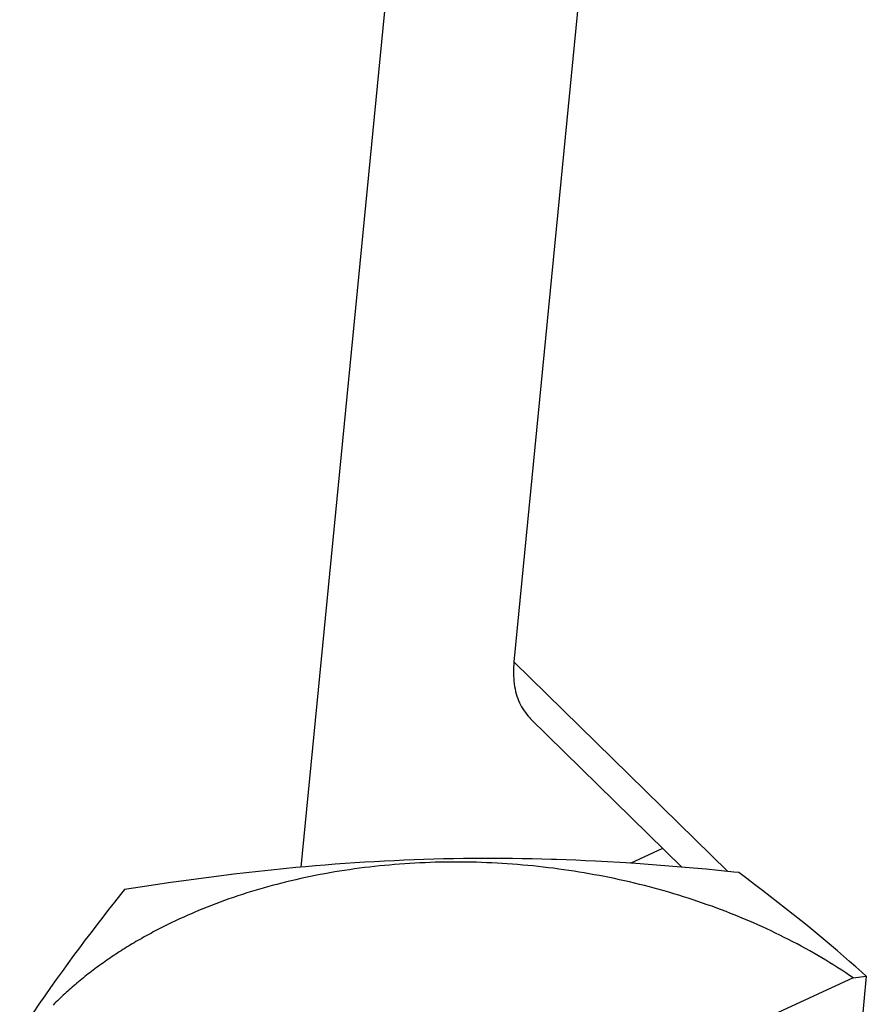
# Model space of a CAD drawing. Extents: x 0 to 594, y 0 to 420.
# Tile 61 of 101: x 528.09 to 529.64, y 117.61 to 119.4. Entities that reach past the tile are written whole.
import ezdxf

# ---------------------------------------------------------------- set-up
doc = ezdxf.new("R2010")
doc.units = 0
doc.header["$LTSCALE"] = 32.67
doc.layers.get('0').update_dxf_attribs({"linetype": 'CONTINUOUS'})

msp = doc.modelspace()

# ---------------------------------------------------------------- linework, layer by layer
at = {"color": 7, "linetype": 'CONTINUOUS'}
for p, q in [((529.1365, 123.2837), (528.6059, 117.8548)), ((529.476, 123.1585), (528.9942, 118.229)), ((529.0246, 118.1251), (529.3002, 117.855)), ((529.2063, 117.8621), (529.2653, 117.8892)), ((528.8483, 117.8694), (528.8303, 117.8689)), ((528.8662, 117.8698), (528.8483, 117.8694)), ((528.8841, 117.8702), (528.8662, 117.8698)), ((528.9021, 117.8705), (528.8841, 117.8702)), ((528.92, 117.8707), (528.9021, 117.8705)), ((528.9379, 117.8708), (528.92, 117.8707)), ((528.9557, 117.8708), (528.9379, 117.8708)), ((528.9736, 117.8707), (528.9557, 117.8708)), ((528.9914, 117.8705), (528.9736, 117.8707)), ((529.0093, 117.8703), (528.9914, 117.8705)), ((529.0271, 117.87), (529.0093, 117.8703)), ((529.0448, 117.8696), (529.0271, 117.87)), ((529.0626, 117.8691), (529.0448, 117.8696)), ((528.5743, 117.8518), (528.5518, 117.8495)), ((528.5967, 117.854), (528.5743, 117.8518)), ((528.6147, 117.8556), (528.5967, 117.854)), ((528.6327, 117.8572), (528.6147, 117.8556)), ((528.6506, 117.8587), (528.6327, 117.8572)), ((528.6686, 117.8601), (528.6506, 117.8587)), ((528.6866, 117.8614), (528.6686, 117.8601)), ((528.7045, 117.8626), (528.6866, 117.8614)), ((528.7037, 117.8516), (528.6946, 117.8503)), ((528.7127, 117.8528), (528.7037, 117.8516)), ((528.7225, 117.8638), (528.7045, 117.8626)), ((528.7218, 117.854), (528.7127, 117.8528)), ((528.7309, 117.8551), (528.7218, 117.854)), ((528.7405, 117.8648), (528.7225, 117.8638)), ((528.7401, 117.8561), (528.7309, 117.8551)), ((528.7492, 117.8571), (528.7401, 117.8561)), ((528.7584, 117.8658), (528.7405, 117.8648)), ((528.7584, 117.858), (528.7492, 117.8571)), ((528.7764, 117.8667), (528.7584, 117.8658)), ((528.7676, 117.8588), (528.7584, 117.858)), ((528.7768, 117.8596), (528.7676, 117.8588)), ((528.7944, 117.8675), (528.7764, 117.8667)), ((528.786, 117.8604), (528.7768, 117.8596)), ((528.7952, 117.861), (528.786, 117.8604)), ((528.8123, 117.8682), (528.7944, 117.8675)), ((528.8045, 117.8616), (528.7952, 117.861)), ((528.8138, 117.8622), (528.8045, 117.8616)), ((528.8303, 117.8689), (528.8123, 117.8682)), ((528.823, 117.8626), (528.8138, 117.8622)), ((528.8323, 117.863), (528.823, 117.8626)), ((528.8416, 117.8634), (528.8323, 117.863)), ((528.851, 117.8637), (528.8416, 117.8634)), ((528.8603, 117.8639), (528.851, 117.8637)), ((528.8696, 117.864), (528.8603, 117.8639)), ((528.879, 117.8641), (528.8696, 117.864)), ((528.8883, 117.8642), (528.879, 117.8641)), ((528.8977, 117.8641), (528.8883, 117.8642)), ((528.9071, 117.864), (528.8977, 117.8641)), ((528.9164, 117.8639), (528.9071, 117.864)), ((528.9258, 117.8637), (528.9164, 117.8639)), ((528.9352, 117.8634), (528.9258, 117.8637)), ((528.9446, 117.863), (528.9352, 117.8634)), ((528.954, 117.8626), (528.9446, 117.863)), ((528.9634, 117.8621), (528.954, 117.8626)), ((528.9728, 117.8616), (528.9634, 117.8621)), ((528.9821, 117.861), (528.9728, 117.8616)), ((528.9915, 117.8603), (528.9821, 117.861)), ((529.0009, 117.8596), (528.9915, 117.8603)), ((529.0103, 117.8588), (529.0009, 117.8596)), ((529.0196, 117.858), (529.0103, 117.8588)), ((529.029, 117.8571), (529.0196, 117.858)), ((529.0384, 117.8561), (529.029, 117.8571)), ((529.0477, 117.855), (529.0384, 117.8561)), ((529.0571, 117.8539), (529.0477, 117.855)), ((529.0664, 117.8528), (529.0571, 117.8539)), ((529.0715, 117.8688), (529.0626, 117.8691)), ((529.0757, 117.8515), (529.0664, 117.8528)), ((529.0893, 117.8682), (529.0715, 117.8688)), ((529.085, 117.8503), (529.0757, 117.8515)), ((529.107, 117.8675), (529.0893, 117.8682)), ((529.1247, 117.8667), (529.107, 117.8675)), ((529.1425, 117.8658), (529.1247, 117.8667)), ((529.1646, 117.8647), (529.1425, 117.8658)), ((529.1868, 117.8634), (529.1646, 117.8647)), ((529.2091, 117.8619), (529.1868, 117.8634)), ((529.2313, 117.8604), (529.2091, 117.8619)), ((529.2537, 117.8588), (529.2313, 117.8604)), ((529.2761, 117.857), (529.2537, 117.8588)), ((529.2986, 117.8551), (529.2761, 117.857)), ((529.3212, 117.8531), (529.2986, 117.8551)), ((529.344, 117.851), (529.3212, 117.8531)), ((528.4386, 117.8363), (528.4157, 117.8332)), ((528.4614, 117.8391), (528.4386, 117.8363)), ((528.484, 117.8419), (528.4614, 117.8391)), ((528.5067, 117.8446), (528.484, 117.8419)), ((528.5292, 117.8471), (528.5067, 117.8446)), ((528.5518, 117.8495), (528.5292, 117.8471)), ((528.6058, 117.834), (528.5971, 117.8321)), ((528.6146, 117.8359), (528.6058, 117.834)), ((528.6234, 117.8378), (528.6146, 117.8359)), ((528.6322, 117.8396), (528.6234, 117.8378)), ((528.641, 117.8413), (528.6322, 117.8396)), ((528.6499, 117.8429), (528.641, 117.8413)), ((528.6588, 117.8445), (528.6499, 117.8429)), ((528.6677, 117.8461), (528.6588, 117.8445)), ((528.6767, 117.8475), (528.6677, 117.8461)), ((528.6856, 117.8489), (528.6767, 117.8475)), ((528.6946, 117.8503), (528.6856, 117.8489)), ((529.0943, 117.8489), (529.085, 117.8503)), ((529.1036, 117.8475), (529.0943, 117.8489)), ((529.1129, 117.846), (529.1036, 117.8475)), ((529.1222, 117.8445), (529.1129, 117.846)), ((529.1314, 117.8429), (529.1222, 117.8445)), ((529.1406, 117.8412), (529.1314, 117.8429)), ((529.1498, 117.8395), (529.1406, 117.8412)), ((529.159, 117.8377), (529.1498, 117.8395)), ((529.1682, 117.8359), (529.159, 117.8377)), ((529.1774, 117.834), (529.1682, 117.8359)), ((529.1865, 117.832), (529.1774, 117.834)), ((529.3669, 117.8488), (529.344, 117.851)), ((529.3946, 117.8459), (529.3669, 117.8488)), ((529.4039, 117.8449), (529.3946, 117.8459)), ((529.4183, 117.8342), (529.4039, 117.8449)), ((529.4326, 117.8234), (529.4183, 117.8342)), ((528.3134, 117.8185), (528.2848, 117.814)), ((528.3416, 117.8228), (528.3134, 117.8185)), ((528.3696, 117.8268), (528.3416, 117.8228)), ((528.3927, 117.8301), (528.3696, 117.8268)), ((528.4157, 117.8332), (528.3927, 117.8301)), ((528.5456, 117.8191), (528.5372, 117.8167)), ((528.5541, 117.8214), (528.5456, 117.8191)), ((528.5626, 117.8236), (528.5541, 117.8214)), ((528.5712, 117.8258), (528.5626, 117.8236)), ((528.5798, 117.828), (528.5712, 117.8258)), ((528.5884, 117.8301), (528.5798, 117.828)), ((528.5971, 117.8321), (528.5884, 117.8301)), ((529.1956, 117.83), (529.1865, 117.832)), ((529.2047, 117.8279), (529.1956, 117.83)), ((529.2138, 117.8258), (529.2047, 117.8279)), ((529.2228, 117.8236), (529.2138, 117.8258)), ((529.2318, 117.8213), (529.2228, 117.8236)), ((529.2408, 117.819), (529.2318, 117.8213)), ((529.2498, 117.8166), (529.2408, 117.819)), ((529.2587, 117.8142), (529.2498, 117.8166)), ((529.4469, 117.8126), (529.4326, 117.8234)), ((528.2775, 117.8049), (528.2667, 117.7912)), ((528.2848, 117.814), (528.2775, 117.8049)), ((528.4833, 117.7998), (528.4751, 117.797)), ((528.4914, 117.8026), (528.4833, 117.7998)), ((528.4997, 117.8053), (528.4914, 117.8026)), ((528.5079, 117.8079), (528.4997, 117.8053)), ((528.5162, 117.8105), (528.5079, 117.8079)), ((528.5246, 117.813), (528.5162, 117.8105)), ((529.2676, 117.8117), (529.2587, 117.8142)), ((529.2765, 117.8091), (529.2676, 117.8117)), ((529.2854, 117.8065), (529.2765, 117.8091)), ((529.2942, 117.8038), (529.2854, 117.8065)), ((529.303, 117.8011), (529.2942, 117.8038)), ((529.3117, 117.7983), (529.303, 117.8011)), ((529.3204, 117.7955), (529.3117, 117.7983)), ((529.461, 117.8017), (529.4469, 117.8126)), ((529.475, 117.7908), (529.461, 117.8017)), ((528.2667, 117.7912), (528.2559, 117.7776)), ((528.4352, 117.7821), (528.4273, 117.7789)), ((528.4431, 117.7852), (528.4352, 117.7821)), ((528.451, 117.7882), (528.4431, 117.7852)), ((528.459, 117.7912), (528.451, 117.7882)), ((528.467, 117.7941), (528.459, 117.7912)), ((528.4751, 117.797), (528.467, 117.7941)), ((529.3291, 117.7926), (529.3204, 117.7955)), ((529.3378, 117.7896), (529.3291, 117.7926)), ((529.3464, 117.7866), (529.3378, 117.7896)), ((529.355, 117.7836), (529.3464, 117.7866)), ((529.3635, 117.7804), (529.355, 117.7836)), ((529.372, 117.7773), (529.3635, 117.7804)), ((529.489, 117.7798), (529.475, 117.7908)), ((529.503, 117.7687), (529.489, 117.7798)), ((528.2452, 117.7638), (528.2346, 117.7501)), ((528.2559, 117.7776), (528.2452, 117.7638)), ((528.3927, 117.7641), (528.3851, 117.7606)), ((528.4003, 117.7675), (528.3927, 117.7641)), ((528.4196, 117.7757), (528.4118, 117.7725)), ((528.4273, 117.7789), (528.4196, 117.7757)), ((529.3805, 117.774), (529.372, 117.7773)), ((529.3889, 117.7707), (529.3805, 117.774)), ((529.3973, 117.7674), (529.3889, 117.7707)), ((529.4056, 117.764), (529.3973, 117.7674)), ((529.4139, 117.7605), (529.4056, 117.764)), ((529.5169, 117.7575), (529.503, 117.7687)), ((528.2346, 117.7501), (528.224, 117.7362)), ((528.3777, 117.7571), (528.3702, 117.7536)), ((528.3851, 117.7606), (528.3777, 117.7571)), ((529.4222, 117.757), (529.4139, 117.7605)), ((529.4304, 117.7535), (529.4222, 117.757)), ((529.4385, 117.7499), (529.4304, 117.7535)), ((529.4467, 117.7462), (529.4385, 117.7499)), ((529.4547, 117.7425), (529.4467, 117.7462)), ((529.528, 117.7485), (529.5169, 117.7575)), ((529.5391, 117.7394), (529.528, 117.7485)), ((528.224, 117.7362), (528.2134, 117.7223)), ((529.4628, 117.7387), (529.4547, 117.7425)), ((529.4707, 117.7349), (529.4628, 117.7387)), ((529.4787, 117.7311), (529.4707, 117.7349)), ((529.4866, 117.7271), (529.4787, 117.7311)), ((529.4944, 117.7232), (529.4866, 117.7271)), ((529.5502, 117.7303), (529.5391, 117.7394)), ((529.5613, 117.7211), (529.5502, 117.7303)), ((528.2029, 117.7082), (528.1923, 117.694)), ((528.2134, 117.7223), (528.2029, 117.7082)), ((529.5022, 117.7192), (529.4944, 117.7232)), ((529.5099, 117.7151), (529.5022, 117.7192)), ((529.5176, 117.711), (529.5099, 117.7151)), ((529.5252, 117.7068), (529.5176, 117.711)), ((529.5723, 117.7118), (529.5613, 117.7211)), ((529.5834, 117.7024), (529.5723, 117.7118)), ((528.1923, 117.694), (528.1818, 117.6797)), ((529.5328, 117.7026), (529.5252, 117.7068)), ((529.5403, 117.6983), (529.5328, 117.7026)), ((529.5477, 117.694), (529.5403, 117.6983)), ((529.5551, 117.6897), (529.5477, 117.694)), ((529.5944, 117.6929), (529.5834, 117.7024)), ((529.6055, 117.6833), (529.5944, 117.6929)), ((528.1818, 117.6797), (528.1713, 117.6652)), ((529.5625, 117.6853), (529.5551, 117.6897)), ((529.5698, 117.6808), (529.5625, 117.6853)), ((529.577, 117.6763), (529.5698, 117.6808)), ((529.5842, 117.6718), (529.577, 117.6763)), ((529.6166, 117.6736), (529.6055, 117.6833)), ((529.6276, 117.6639), (529.6166, 117.6736)), ((528.1713, 117.6652), (528.1607, 117.6505)), ((529.5913, 117.6672), (529.5842, 117.6718)), ((529.5984, 117.6626), (529.5913, 117.6672)), ((529.6054, 117.6579), (529.5984, 117.6626)), ((529.6123, 117.6532), (529.6054, 117.6579)), ((529.6359, 117.6565), (529.6084, 117.3744)), ((529.6123, 117.6532), (529.6359, 117.6565)), ((529.6359, 117.6565), (529.6276, 117.6639)), ((529.6123, 117.6532), (528.094, 116.9561)), ((528.1607, 117.6505), (528.1502, 117.6356)), ((528.1396, 117.6206), (528.129, 117.6054)), ((528.1502, 117.6356), (528.1396, 117.6206)), ((528.129, 117.6054), (528.1183, 117.5899))]:
    msp.add_line(p, q, dxfattribs=at)
at = {"color": 9, "linetype": 'CONTINUOUS'}
msp.add_line((528.9942, 118.229), (529.384, 117.847), dxfattribs=at)
at = {"color": 7, "linetype": 'CONTINUOUS'}
for points in [[(528.9942, 118.229), (528.9938, 118.2237), (528.9935, 118.2185), (528.9933, 118.2133), (528.9933, 118.2082), (528.9934, 118.2032), (528.9937, 118.1983), (528.9941, 118.1935), (528.9947, 118.1887), (528.9954, 118.1841), (528.9963, 118.1795), (528.9973, 118.175), (528.9984, 118.1707), (528.9997, 118.1664), (529.0011, 118.1622), (529.0027, 118.1582), (529.0044, 118.1542), (529.0062, 118.1504), (529.0082, 118.1466), (529.0103, 118.143), (529.0126, 118.1395), (529.015, 118.1362), (529.0175, 118.1329), (529.0201, 118.1298), (529.0229, 118.1268), (529.0246, 118.1251)], [(528.5372, 117.8167), (528.533, 117.8155), (528.5246, 117.813)], [(528.4118, 117.7725), (528.408, 117.7708), (528.4003, 117.7675)], [(528.3702, 117.7536), (528.3665, 117.7518), (528.3628, 117.75), (528.3592, 117.7482), (528.3555, 117.7463), (528.3518, 117.7445), (528.3482, 117.7426), (528.3446, 117.7407), (528.341, 117.7388), (528.3374, 117.7369), (528.3339, 117.735), (528.3303, 117.7331), (528.3268, 117.7312), (528.3232, 117.7292), (528.3197, 117.7272), (528.3162, 117.7253), (528.3127, 117.7233), (528.3093, 117.7213), (528.3058, 117.7193), (528.3024, 117.7172), (528.299, 117.7152), (528.2956, 117.7132), (528.2922, 117.7111), (528.2888, 117.709), (528.2855, 117.7069), (528.2821, 117.7048), (528.2788, 117.7027), (528.2755, 117.7006), (528.2722, 117.6985), (528.2689, 117.6963), (528.2657, 117.6941), (528.2625, 117.692), (528.2592, 117.6898), (528.256, 117.6876), (528.2528, 117.6854), (528.2497, 117.6832), (528.2465, 117.6809), (528.2434, 117.6787), (528.2402, 117.6765), (528.2371, 117.6742), (528.2341, 117.6719), (528.231, 117.6696), (528.2279, 117.6673), (528.2249, 117.665), (528.2219, 117.6627), (528.2189, 117.6604), (528.2159, 117.658), (528.2129, 117.6557), (528.21, 117.6533), (528.207, 117.6509), (528.2041, 117.6486), (528.2012, 117.6462), (528.1984, 117.6438), (528.1955, 117.6413), (528.1927, 117.6389), (528.1899, 117.6365), (528.187, 117.634), (528.1843, 117.6316), (528.1815, 117.6291), (528.1788, 117.6266), (528.176, 117.6241), (528.1733, 117.6216), (528.1706, 117.6191), (528.1679, 117.6166), (528.1653, 117.6141), (528.1627, 117.6115), (528.16, 117.609), (528.1574, 117.6064), (528.1549, 117.6039)]]:
    msp.add_lwpolyline(points, dxfattribs=at)

doc.saveas('drawing.dxf')
